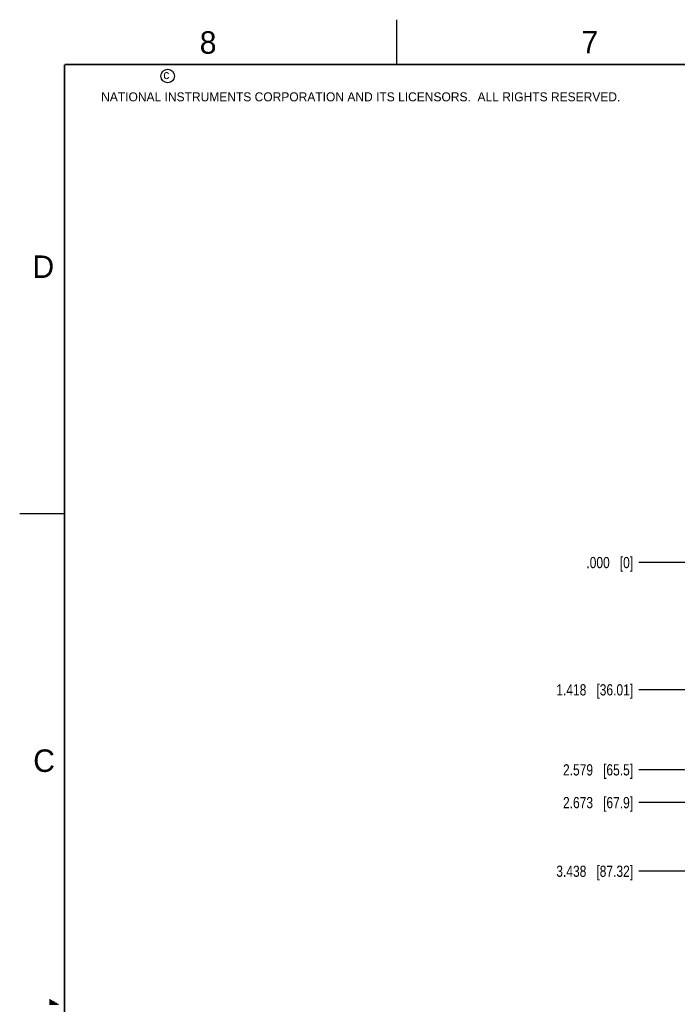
# Model space of a CAD drawing. Header units: inches. Extents: x 0 to 34, y 0 to 22.
# Tile 9 of 51: x 0 to 7.3, y 11 to 22. Entities that reach past the tile are written whole.
import ezdxf

# ---------------------------------------------------------------- set-up
doc = ezdxf.new("R2010")
doc.units = ezdxf.units.IN
doc.header["$LTSCALE"] = 1.87
doc.header["$MEASUREMENT"] = 0
doc.layers.get('0').update_dxf_attribs({"linetype": 'CONTINUOUS'})
doc.layers.add('DIMENSIONS', color=7, linetype='CONTINUOUS')
doc.styles.get("Standard").update_dxf_attribs({"font": 'txt', "width": 0.8})
doc.styles.add('TEXTSTYLE_2', font='txt')
doc.dimstyles.new('DIMSTYLE_1', dxfattribs={"dimtxt": 0.125, "dimasz": 0.18, "dimexe": 0.18, "dimexo": 0.0625, "dimgap": 0.09, "dimtad": 0, "dimtih": 1, "dimtoh": 1, "dimdec": 3, "dimzin": 4, "dimdsep": 46, "dimtxsty": 'STANDARD', "dimblk": '_FILLED', "dimblk1": '_FILLED', "dimblk2": '_FILLED', "dimcen": 0.09, "dimadec": 0, "dimazin": 0, "dimtp": 0.001, "dimtm": 0.001, "dimtfac": 1, "dimtdec": 3, "dimtofl": 0, "dimtmove": 0, "dimatfit": 3, "dimldrblk": '_FILLED', "dimfxl": 1, "dimtolj": 1, "dimtzin": 4, "dimarcsym": 0})

# ---------------------------------------------------------------- blocks, each defined once
blk = doc.blocks.new('*D0')
at = {"layer": 'DIMENSIONS', "color": 2, "linetype": 'CONTINUOUS'}
blk.add_line((10.43, 14.538), (6.893, 14.538), dxfattribs=at)
at = {"layer": 'DIMENSIONS', "color": 2, "linetype": 'CONTINUOUS', "insert": (6.83, 14.601), "char_height": 0.125, "width": 1.325, "attachment_point": 3, "line_spacing_factor": 0.9}
blk.add_mtext('1.418{\\Ftxt.shx;\\W1.000000;\\H0.125000; }[36.01]', dxfattribs=at)
blk = doc.blocks.new('_FILLED')
at = {"color": 0, "linetype": 'BYBLOCK'}
blk.add_solid([(0, 0), (-1, 0.174), (-1, -0.174)], dxfattribs=at)
blk = doc.blocks.new('*D1')
at = {"layer": 'DIMENSIONS', "color": 2, "linetype": 'CONTINUOUS'}
blk.add_line((7.625, 12.518), (6.893, 12.518), dxfattribs=at)
at = {"layer": 'DIMENSIONS', "color": 2, "linetype": 'CONTINUOUS', "insert": (6.83, 12.581), "char_height": 0.125, "width": 1.325, "attachment_point": 3, "line_spacing_factor": 0.9}
blk.add_mtext('3.438{\\Ftxt.shx;\\W1.000000;\\H0.125000; }[87.32]', dxfattribs=at)
blk = doc.blocks.new('*D6')
at = {"layer": 'DIMENSIONS', "color": 2, "linetype": 'CONTINUOUS'}
blk.add_line((7.625, 15.956), (6.893, 15.956), dxfattribs=at)
at = {"layer": 'DIMENSIONS', "color": 2, "linetype": 'CONTINUOUS', "insert": (6.83, 16.018), "char_height": 0.125, "width": 0.825, "attachment_point": 3, "line_spacing_factor": 0.9}
blk.add_mtext('.000{\\Ftxt.shx;\\W1.000000;\\H0.125000; }[0]', dxfattribs=at)
blk = doc.blocks.new('*D24')
at = {"layer": 'DIMENSIONS', "color": 2, "linetype": 'CONTINUOUS'}
blk.add_line((7.867, 13.283), (6.893, 13.283), dxfattribs=at)
at = {"layer": 'DIMENSIONS', "color": 2, "linetype": 'CONTINUOUS', "insert": (6.83, 13.345), "char_height": 0.125, "width": 1.225, "attachment_point": 3, "line_spacing_factor": 0.9}
blk.add_mtext('2.673{\\Ftxt.shx;\\W1.000000;\\H0.125000; }[67.9]', dxfattribs=at)
blk = doc.blocks.new('*D25')
at = {"layer": 'DIMENSIONS', "color": 2, "linetype": 'CONTINUOUS'}
for p, q in [((7.401, 13.647), (6.893, 13.647)), ((8.44, 13.377), (7.401, 13.647)), ((8.621, 13.377), (8.44, 13.377))]:
    blk.add_line(p, q, dxfattribs=at)
at = {"layer": 'DIMENSIONS', "color": 2, "linetype": 'CONTINUOUS', "insert": (6.83, 13.71), "char_height": 0.125, "width": 1.225, "attachment_point": 3, "line_spacing_factor": 0.9}
blk.add_mtext('2.579{\\Ftxt.shx;\\W1.000000;\\H0.125000; }[65.5]', dxfattribs=at)

msp = doc.modelspace()

# ---------------------------------------------------------------- linework, layer by layer
at = {"color": 2, "linetype": 'CONTINUOUS'}
for p, q in [((4.2, 21.5), (4.2, 22)), ((0, 16.5), (0.5, 16.5)), ((0.3303, 11.09), (0.3441, 11.09)), ((0.3303, 11.08), (0.3614, 11.08)), ((0.3303, 11.07), (0.3788, 11.07)), ((0.3303, 11.06), (0.3961, 11.06)), ((0.3303, 11.05), (0.4134, 11.05)), ((0.3303, 11.04), (0.4307, 11.04))]:
    msp.add_line(p, q, dxfattribs=at)
at = {"color": 7, "linetype": 'CONTINUOUS', "const_width": 0.02}
for points in [[(0.5, 21.5), (0.5, 0.5)], [(33.5, 21.5), (0.5, 21.5)]]:
    msp.add_lwpolyline(points, dxfattribs=at)
at = {"color": 2, "linetype": 'CONTINUOUS'}
msp.add_circle((1.6484, 21.3727), 0.0754, dxfattribs=at)

# ---------------------------------------------------------------- texts
at = {"color": 2, "linetype": 'CONTINUOUS', "attachment_point": 1, "line_spacing_factor": 0.9, "style": 'TEXTSTYLE_2'}
for s, insert, char_height, width in [('8', (2.0046, 21.8713), 0.25, 0.25), ('7', (6.2556, 21.8743), 0.25, 0.25), ('c', (1.599, 21.4388), 0.1, 0.1), ('NATIONAL INSTRUMENTS CORPORATION AND ITS LICENSORS.  ALL RIGHTS RESERVED.', (0.9071, 21.1911), 0.1, 7.3), ('D', (0.1424, 19.375), 0.25, 0.25), ('C', (0.1508, 13.8746), 0.25, 0.25)]:
    msp.add_mtext(s, dxfattribs=dict(at, insert=insert, char_height=char_height, width=width))

# ---------------------------------------------------------------- dimensions: what is measured, and where the dimension line sits
at = {"layer": 'DIMENSIONS', "color": 2, "linetype": 'CONTINUOUS'}
for feature_location, offset, origin, picture, middle in [((7.6254612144, 15.9559520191), (-0.7325195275, 0), (7.6879612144, 15.9559520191), '*D6', (6.1679416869, 15.9559520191)), ((10.4298, 14.538), (-3.5369, 0), (7.688, 15.956), '*D0', (5.8679, 14.538)), ((7.6255, 12.5181), (-0.7325, 0), (7.688, 15.956), '*D1', (5.8679, 12.5181)), ((7.8668, 13.2827), (-0.9739, 0), (7.688, 15.956), '*D24', (5.9179, 13.2827)), ((8.6208, 13.3771), (-1.7279, 0.27), (7.688, 15.956), '*D25', (5.9179, 13.6471))]:
    dim = msp.add_ordinate_dim(feature_location=feature_location, offset=offset, dtype=0, origin=origin, dimstyle='DIMSTYLE_1', dxfattribs=at)
    dim.commit()
    dim.dimension.update_dxf_attribs({"geometry": picture, "text_midpoint": middle})

doc.saveas('drawing.dxf')
